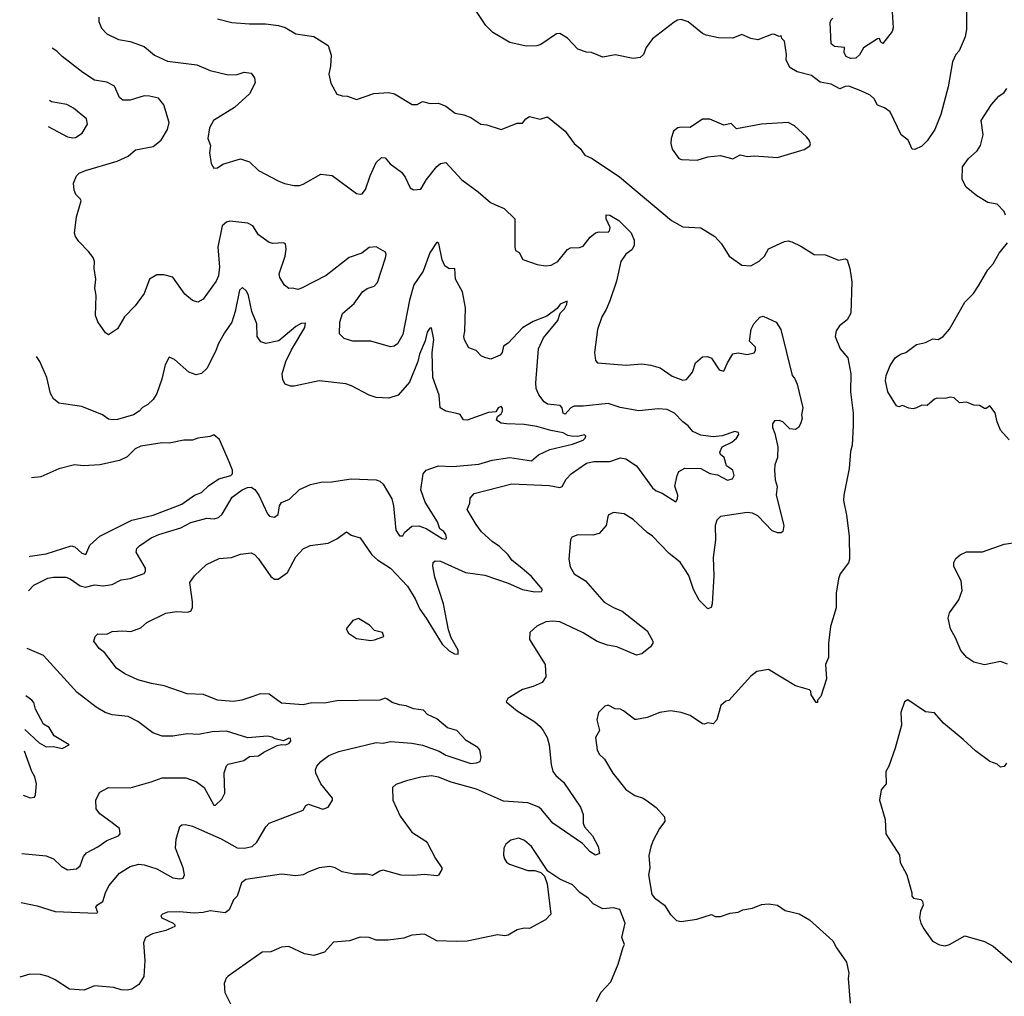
# Model space of a CAD drawing. Extents: x 1443846 to 1577407, y 839182 to 927291.
# Tile 6 of 256: x 1444356 to 1449877, y 854354 to 859831. Entities that reach past the tile are written whole.
import ezdxf

# ---------------------------------------------------------------- set-up
doc = ezdxf.new("R2010")
doc.units = 0

msp = doc.modelspace()

# ---------------------------------------------------------------- linework, layer by layer
at = {"layer": '0CON20XD'}
for points in [[(1449664, 859885), (1449664.3, 859775.7), (1449657.5, 859735), (1449623.6, 859656.4), (1449603.9, 859636.1), (1449586.7, 859595), (1449561.2, 859455), (1449520.9, 859299.1), (1449486.9, 859215), (1449445, 859151.2), (1449415, 859122.5), (1449375, 859102.5), (1449360, 859105), (1449336.7, 859155), (1449299.2, 859185), (1449235.8, 859315), (1449205, 859335.8), (1449165, 859351.2), (1449147.6, 859387.6), (1449125, 859408.1), (1449071.7, 859431.7), (1449005, 859457.8), (1448985, 859456.9), (1448955, 859443.3), (1448905, 859470), (1448845, 859481.5), (1448795, 859517.8), (1448715, 859539.4), (1448675, 859562.5), (1448654.2, 859605), (1448655.7, 859635), (1448645, 859710), (1448630, 859725), (1448625, 859740), (1448615, 859737.5), (1448585, 859750), (1448571.7, 859748.3), (1448495, 859718.8), (1448455.9, 859725.9), (1448405, 859747.5), (1448355, 859726.7), (1448275, 859728.8), (1448205, 859743.8), (1448184.2, 859754.2), (1448105, 859818.8), (1448065, 859831.2), (1448045, 859828.8), (1448025, 859816.7), (1447905, 859723.8), (1447868, 859675), (1447854.3, 859635), (1447835, 859618.6), (1447795, 859613.1), (1447695, 859634.2), (1447625, 859621.4), (1447562.9, 859647.1), (1447535, 859648.1), (1447485.6, 859665.6), (1447428.3, 859728.3), (1447385, 859753.8), (1447365, 859752.5), (1447278.8, 859691.2), (1447255, 859684.3), (1447195, 859682.9), (1447105, 859703.3), (1447008.4, 859758.4), (1446969.2, 859799.2), (1446898.6, 859905)], [(1444800, 859845), (1444800.9, 859820.9), (1444815, 859783.3), (1444845, 859751.4), (1444910.7, 859720.7), (1444975, 859708.6), (1445055, 859681.4), (1445112, 859632), (1445185, 859597.5), (1445348.7, 859578.7), (1445425, 859545.6), (1445525, 859522.2), (1445575, 859523.1), (1445615, 859536.7), (1445655, 859531.2), (1445673.3, 859505), (1445676.1, 859476.1), (1445645.3, 859414.7), (1445561.4, 859338.6), (1445443.4, 859266.6), (1445421.2, 859225), (1445412, 859165), (1445426.2, 859125), (1445420, 859085), (1445430, 859025), (1445445, 858997.5), (1445465, 859000), (1445495, 859021.2), (1445595, 859050), (1445645, 859033.3), (1445695, 858986), (1445805, 858926.7), (1445841.7, 858911.7), (1445895, 858901.2), (1445925, 858901.2), (1445945, 858908), (1446045, 858964.2), (1446107.9, 858957.9), (1446245, 858856.2), (1446265, 858852), (1446276.2, 858855), (1446295, 858878.8), (1446320.9, 858955), (1446355, 859030), (1446385, 859057.5), (1446405, 859056), (1446433.3, 859023.3), (1446496, 858976), (1446517.6, 858947.6), (1446545, 858888.8), (1446565, 858876), (1446605, 858881.2), (1446637.1, 858935), (1446695, 859008.6), (1446715, 859024.2), (1446745, 859030), (1446835, 858932.5), (1446926.5, 858866.5), (1446995.7, 858805.7), (1447023.2, 858793.2), (1447071.7, 858771.7), (1447132, 858715), (1447132, 858555), (1447137, 858537), (1447156.4, 858526.4), (1447176.4, 858486.4), (1447257.3, 858457.3), (1447305, 858450), (1447335.9, 858454.1), (1447373.8, 858475), (1447427.3, 858542.7), (1447445, 858551.1), (1447495, 858552.7), (1447515, 858561.5), (1447555, 858610.6), (1447585, 858635.7), (1447605, 858641.4), (1447655, 858640), (1447662.9, 858647.1), (1447666.9, 858665), (1447644.3, 858715), (1447645, 858736.7), (1447665, 858735.7), (1447715, 858704.4), (1447785.3, 858635.3), (1447801.8, 858595), (1447801.8, 858565), (1447788.9, 858541.1), (1447755, 858515.6), (1447725.7, 858475), (1447702.2, 858365), (1447664.3, 858255), (1447644.2, 858205), (1447619.4, 858165), (1447595.6, 858094.4), (1447578.8, 857965), (1447585, 857920), (1447595.9, 857905.9), (1447755.6, 857894.4), (1447845, 857900.6), (1447894.4, 857894.4), (1447947.9, 857877.9), (1448015, 857832), (1448075, 857808.8), (1448095, 857813.3), (1448105, 857823.8), (1448127.5, 857855), (1448145, 857906.7), (1448185, 857940), (1448213, 857943), (1448235, 857932.5), (1448277, 857867), (1448305, 857860), (1448323.9, 857906.1), (1448355, 857957.5), (1448385, 857963.3), (1448435, 857953.8), (1448475, 857963.3), (1448482.5, 857975), (1448482.5, 857995), (1448448.3, 858028.3), (1448458.1, 858095), (1448471.4, 858125), (1448505, 858163.3), (1448525, 858168), (1448597.5, 858135), (1448624.3, 858094.3), (1448688, 857835), (1448700.9, 857820.9), (1448715, 857787.5), (1448747.1, 857655), (1448740, 857615), (1448742.5, 857595), (1448733.3, 857565), (1448722.5, 857545), (1448705, 857532.5), (1448675, 857537.5), (1448635, 857576.7), (1448615, 857583.3), (1448588.3, 857581.7), (1448577.5, 857565), (1448576.7, 857545), (1448590.6, 857510.6), (1448606.5, 857435), (1448604.6, 857375.4), (1448590.9, 857335), (1448588.9, 857305), (1448591.5, 857251.5), (1448603, 857213), (1448596.7, 857165), (1448640, 856995), (1448635, 856960), (1448626, 856954), (1448605.8, 856954.2), (1448575, 856964.2), (1448495, 857049.1), (1448465, 857064.6), (1448435, 857066.6), (1448284.5, 857045.5), (1448265, 857024), (1448255.6, 856995), (1448256.6, 856913.4), (1448244.4, 856815), (1448247.9, 856712.1), (1448238.8, 856555), (1448232.5, 856535), (1448215, 856527.5), (1448165, 856576.2), (1448133.3, 856635), (1448108.1, 856715), (1448059.3, 856789.3), (1447998.4, 856838.4), (1447905, 856933.8), (1447873.8, 856955), (1447795, 857028), (1447745, 857060), (1447685, 857067.5), (1447655, 857052.5), (1447644, 856995), (1447605, 856949.2), (1447569.4, 856940.6), (1447485, 856943.1), (1447451.7, 856928.3), (1447443.8, 856915), (1447434.5, 856805), (1447442, 856762), (1447464.4, 856724.4), (1447528.6, 856685), (1447634, 856565), (1447686, 856534), (1447734.6, 856514.6), (1447874.4, 856404.4), (1447906.2, 856345), (1447905.9, 856334.1), (1447893.3, 856315), (1447845, 856274), (1447815, 856266.7), (1447705, 856314.6), (1447652.6, 856322.6), (1447593.8, 856343.8), (1447515, 856392.1), (1447385, 856454.4), (1447345, 856458.6), (1447305.8, 856454.2), (1447255, 856430), (1447216.7, 856395), (1447213.8, 856355), (1447302, 856215), (1447305.8, 856145), (1447285.6, 856114.4), (1447235, 856091.1), (1447175, 856075.6), (1447093.3, 856025), (1447084, 856005), (1447146, 855955), (1447244.1, 855894.1), (1447275, 855867.8), (1447291.2, 855845), (1447312.7, 855805), (1447324.6, 855765), (1447335.8, 855655), (1447345.7, 855615), (1447362, 855592), (1447405.7, 855555), (1447500, 855415), (1447515.9, 855374.1), (1447516, 855325), (1447522, 855305), (1447567.5, 855255), (1447600, 855195), (1447607.5, 855155), (1447585, 855146.7), (1447555, 855164.2), (1447511.7, 855211.7), (1447345, 855324.4), (1447282.5, 855402.5), (1447266, 855415), (1447205, 855438.6), (1447069.1, 855449.1), (1446916.6, 855516.6), (1446774.6, 855554.6), (1446705, 855582.9), (1446665, 855590), (1446605, 855584), (1446525, 855562.5), (1446465, 855541.2), (1446446.7, 855525), (1446448.8, 855455), (1446488.6, 855365), (1446554.2, 855275), (1446633.8, 855225), (1446643.2, 855213.2), (1446687.9, 855127.9), (1446723.3, 855075), (1446723.3, 855065), (1446705, 855033.8), (1446695, 855030), (1446625, 855037.8), (1446565, 855031.5), (1446495, 855033.6), (1446395, 855062.2), (1446375, 855056.9), (1446335, 855032.5), (1446305, 855040), (1446228.8, 855038.8), (1446165, 855052), (1446125, 855074), (1446095, 855082.5), (1446035, 855074), (1445977.8, 855052.2), (1445945, 855036), (1445905, 855030), (1445825, 855040), (1445625, 855009.2), (1445600, 854990), (1445575, 854916.7), (1445555, 854896.2), (1445530.8, 854839.2), (1445507.7, 854822.3), (1445425, 854834.5), (1445385, 854824.5), (1445335, 854821.1), (1445252.1, 854827.9), (1445185, 854825.6), (1445157.5, 854815), (1445147.5, 854805), (1445153.3, 854795), (1445216.7, 854765), (1445226.7, 854755), (1445226.2, 854745), (1445175, 854723.8), (1445100, 854705), (1445061.2, 854685), (1445050, 854655), (1445058.1, 854555), (1445053.1, 854465), (1445025, 854420), (1444985.9, 854394.1), (1444960.7, 854389.3), (1444925, 854391.2), (1444885, 854403.3), (1444775, 854412.5), (1444718.3, 854388.3), (1444635, 854393.8), (1444555, 854446.2), (1444515.8, 854465.8), (1444473.9, 854476.1), (1444412.3, 854477.7), (1444356.3, 854461.6)], [(1445465, 859836.2), (1445545, 859816), (1445645, 859807.5), (1445735, 859808.1), (1445807.6, 859797.6), (1445845, 859787.5), (1445905, 859752.5), (1446005, 859736), (1446085, 859686.7), (1446103, 859633), (1446098.9, 859571.1), (1446088.8, 859525), (1446101.2, 859475), (1446135, 859412.5), (1446163.6, 859403.6), (1446195, 859402.5), (1446245, 859383.3), (1446342.4, 859417.6), (1446425, 859422.5), (1446457.5, 859415), (1446555.9, 859355.9), (1446585, 859355.8), (1446615, 859372), (1446658.3, 859361.7), (1446705, 859363.3), (1446745, 859346.7), (1446797.3, 859307.3), (1446846.7, 859296.7)], [(1449248.1, 859875), (1449253.1, 859785), (1449248.6, 859765), (1449195, 859696.7), (1449184.3, 859704.3), (1449176.1, 859726.1), (1449165, 859723.8), (1449086.8, 859673.2), (1449065, 859634), (1449043.3, 859615), (1449015, 859613.1), (1448990, 859625), (1448978.8, 859645), (1448980, 859675), (1448925, 859681.2), (1448906.7, 859695), (1448900, 859815), (1448905, 859830), (1448915, 859840)], [(1444364, 854880.9), (1444455, 854862.5), (1444555, 854830.6), (1444785, 854820), (1444793.8, 854825), (1444784, 854855), (1444792.6, 854867.4), (1444823.1, 854886.9), (1444836.9, 854935), (1444856.4, 854973.6), (1444915, 855044), (1444975, 855082.5), (1445024.4, 855095.6), (1445055, 855092.5), (1445125, 855068.5), (1445215, 855018.5), (1445255, 855012.5), (1445272.3, 855017.7), (1445280, 855035), (1445272, 855075), (1445230, 855185), (1445234.5, 855235.5), (1445254.2, 855305.8), (1445265, 855316.2), (1445285, 855318), (1445325, 855308.1), (1445375.3, 855285.3), (1445485, 855237.5), (1445575, 855186.7), (1445614.6, 855185.4), (1445658.8, 855195), (1445685, 855218), (1445736, 855305), (1445755, 855325.8), (1445945, 855398.8), (1445960.8, 855425), (1445975, 855432.5), (1446056, 855404), (1446085.9, 855414.1), (1446110, 855455), (1446110, 855465), (1446045.4, 855545.4), (1446017.5, 855605), (1446014, 855625), (1446022.5, 855645), (1446045, 855670.8), (1446090, 855705), (1446145, 855726.5), (1446355, 855776.8), (1446395, 855773.4), (1446435, 855783.8), (1446554.1, 855774.1), (1446615, 855762.6), (1446708.6, 855728.6), (1446745, 855706.7), (1446885, 855660.4), (1446916.8, 855663.2), (1446938, 855672), (1446943.6, 855693.6), (1446935.9, 855735.9), (1446925, 855750), (1446859.7, 855789.7), (1446807.5, 855845), (1446755, 855860), (1446695, 855911.2), (1446642.5, 855935), (1446619.7, 855959.7), (1446565, 855965.8), (1446523.1, 855983.1), (1446485, 855988.9), (1446445, 856002.9), (1446415, 856022.9), (1446405, 856025.7), (1446375, 856015.8), (1446135, 856011.1), (1446065, 855998.2), (1445995, 856000), (1445945, 855989.4), (1445825, 855998), (1445755, 856048), (1445705, 856050), (1445663.8, 856035), (1445602.5, 856015), (1445555, 856007.8), (1445465.5, 856015.5), (1445387.6, 856047.6), (1445295, 856050), (1445166.3, 856096.3), (1445095, 856107.8), (1445018.6, 856128.6), (1444945, 856162.5), (1444900, 856195), (1444832.7, 856282.7), (1444801.2, 856305), (1444771.2, 856345), (1444778.8, 856371.2), (1444795, 856387.5), (1444845, 856386), (1444875, 856399.2), (1444935, 856404), (1444979.1, 856400.9), (1445035, 856420), (1445068.8, 856451.2), (1445175, 856502.9), (1445235, 856512.2), (1445295, 856507.8), (1445316.6, 856513.4), (1445325.4, 856534.6), (1445325.6, 856565.6), (1445310, 856675), (1445336.8, 856713.2), (1445404.5, 856775.5), (1445475, 856810), (1445544.3, 856815.7), (1445595, 856832.9), (1445655, 856841.4), (1445672.4, 856832.4), (1445695, 856808), (1445765, 856708.6), (1445785, 856692.9), (1445805, 856693.1), (1445858.2, 856731.8), (1445905, 856818.8), (1445945, 856863.8), (1445985, 856882), (1446085, 856895.8), (1446135, 856920), (1446188.3, 856958.3), (1446215, 856940), (1446265.7, 856925.7), (1446330.9, 856830.9), (1446362.7, 856802.7), (1446434.4, 856755), (1446530.9, 856655), (1446574.2, 856584.2), (1446598.8, 856525), (1446635.2, 856475.2), (1446725, 856330), (1446765, 856291.9), (1446795, 856274.2), (1446815, 856273.3), (1446813.8, 856295), (1446774.6, 856364.6), (1446759.8, 856409.8), (1446733.1, 856555), (1446684.4, 856705.6), (1446672.9, 856767.1), (1446675, 856786.7), (1446685, 856796), (1446715, 856794.3), (1446855, 856730.7), (1446965, 856715.3), (1447095, 856671.1), (1447175, 856636.4), (1447245, 856621.8), (1447282.5, 856625), (1447287.5, 856635), (1447225, 856709.2), (1447171.2, 856755), (1447118.1, 856798.1), (1447095, 856830.8), (1447046.1, 856876.1), (1447005, 856904.3), (1446945, 856958.6), (1446915, 857000), (1446865.8, 857085), (1446879.7, 857120.3), (1446882.7, 857147.3), (1446905, 857174), (1447115, 857229.1), (1447325, 857219.3), (1447385, 857207.5), (1447396.9, 857213.1), (1447420, 857255), (1447447.3, 857285), (1447535, 857343.8), (1447575, 857353.2), (1447665, 857352.9), (1447725, 857373.8), (1447755, 857367.5), (1447815, 857330), (1447905, 857206), (1447925, 857189.2), (1447957.5, 857175), (1448035, 857127.5), (1448044.2, 857145), (1448045.6, 857165), (1448030, 857215), (1448042.2, 857275), (1448052.7, 857297.3), (1448084.8, 857315.2), (1448175, 857313.6), (1448225, 857286.8), (1448268.2, 857278.2), (1448325, 857249.5), (1448353.3, 857256.7), (1448362.9, 857275), (1448355, 857304), (1448319.3, 857329.3), (1448306.2, 857375), (1448285, 857393.3), (1448280.8, 857405), (1448295, 857435.6), (1448349, 857461), (1448375.9, 857484.1), (1448387.5, 857505), (1448386.1, 857516.1), (1448365, 857521.8), (1448295, 857497.7), (1448245, 857491.8), (1448175, 857500.6), (1448130.9, 857520.9), (1448105, 857553.8), (1448073.3, 857575), (1448028, 857625), (1447986.7, 857645), (1447935, 857649.2), (1447827.6, 857637.6), (1447722.9, 857657.1), (1447655, 857677.9), (1447515, 857663.8), (1447465, 857664.6), (1447446, 857654), (1447415, 857618.2), (1447403.8, 857623.8), (1447396.8, 857655), (1447386.9, 857666.9), (1447315, 857675.6), (1447297.4, 857687.4), (1447266.7, 857726.7), (1447252.4, 857762.4), (1447250, 857795), (1447264.1, 857985.9), (1447293.6, 858046.4), (1447373.6, 858145), (1447387.1, 858185), (1447410.7, 858209.3), (1447424.3, 858235), (1447425, 858252.5), (1447386.5, 858235), (1447369.2, 858210.8), (1447311.5, 858168.5), (1447235, 858138.9), (1447175, 858102.3), (1447095, 858016.5), (1447069.4, 858000.6), (1447061.9, 857965), (1447049.8, 857950.2), (1446997, 857927), (1446970, 857935), (1446945, 857943.8), (1446915, 857976.7), (1446875, 857990), (1446850, 858035), (1446846, 858055), (1446851.9, 858085), (1446855.4, 858215), (1446838.9, 858305), (1446799.1, 858375), (1446796.2, 858435), (1446765, 858433.1), (1446740.2, 858450.2), (1446725.5, 858485), (1446705.8, 858575.8), (1446695, 858582.5), (1446656.2, 858523.8), (1446618.5, 858421.5), (1446566.7, 858345), (1446542.7, 858257.3), (1446504.7, 858065.3), (1446475, 858014), (1446455, 858000), (1446435, 857996), (1446325, 858027.5), (1446225, 858028.6), (1446175, 858044), (1446149.7, 858069.7), (1446151.1, 858135), (1446166.2, 858183.8), (1446231.3, 858238.7), (1446278.1, 858305), (1446305, 858324.4), (1446342.9, 858337.1), (1446362, 858358), (1446407.7, 858495), (1446411.4, 858515), (1446407, 858527), (1446355, 858557.5), (1446315, 858553.5), (1446275, 858522.5), (1446203, 858497), (1446075, 858397.1), (1445936.2, 858325), (1445915, 858318.6), (1445885, 858326.2), (1445865, 858323.8), (1445841.7, 858341.7), (1445814.2, 858385), (1445810.8, 858405), (1445845.6, 858505), (1445851.1, 858545), (1445846.2, 858575), (1445835, 858580), (1445775, 858575.7), (1445755, 858580.8), (1445695, 858624.2), (1445662.9, 858675), (1445635, 858689.2), (1445535, 858700.6), (1445515, 858695.8), (1445491.9, 858675), (1445467.7, 858555), (1445476.7, 858445), (1445470.8, 858395), (1445458, 858365), (1445385, 858263.8), (1445355, 858246.7), (1445325, 858256.7), (1445281.7, 858291.7), (1445215, 858387.5), (1445165, 858401.1), (1445125, 858400.6), (1445084, 858375), (1445054, 858295), (1445004.4, 858225.6), (1444943.3, 858165), (1444905, 858097.5), (1444855, 858063.3), (1444837.5, 858075), (1444795, 858137.5), (1444781.7, 858171.7), (1444786, 858285), (1444778, 858325), (1444782.5, 858375), (1444774.4, 858435), (1444775.7, 858475.7), (1444768.3, 858498.3), (1444741.7, 858531.7), (1444687, 858587), (1444668.8, 858615), (1444664.1, 858634.1), (1444674.4, 858725), (1444701.4, 858815), (1444698, 858825), (1444670.2, 858850.2), (1444661.9, 858875), (1444658.6, 858915), (1444674, 858955), (1444690.3, 858969.7), (1444725, 858985.7), (1444901.9, 859038.1), (1444965, 859066.2), (1445005, 859100.4), (1445105, 859119.4), (1445150, 859155), (1445184.4, 859215), (1445194.3, 859255), (1445163.9, 859353.9), (1445135, 859390.8), (1445085, 859402.9), (1445055, 859403.3), (1444975, 859379.4), (1444935, 859378.8), (1444916.2, 859395), (1444888.5, 859458.5), (1444845, 859480.6), (1444775, 859492.5), (1444711.2, 859535), (1444593.8, 859623.8), (1444565.3, 859655.3), (1444538.6, 859671.1)], [(1449883.9, 858733.9), (1449876.2, 858755), (1449837.3, 858797.3), (1449785, 858806.7), (1449722.7, 858842.7), (1449662.3, 858892.3), (1449640, 858935), (1449642, 859005), (1449675, 859053.3), (1449723.9, 859096.1), (1449743.8, 859125), (1449758.8, 859185), (1449746.7, 859265), (1449804.2, 859355.8), (1449845, 859402.5), (1449876.4, 859423.6), (1449890, 859445)], [(1444516.2, 859231.6), (1444625, 859174.2), (1444655, 859168), (1444669.5, 859170.5), (1444705.9, 859194.1), (1444736.2, 859245), (1444730, 859275), (1444658.8, 859335), (1444620, 859355), (1444535, 859370.9), (1444523.6, 859377.3)], [(1446846.7, 859296.7), (1446885, 859282.5), (1446942.5, 859245), (1446975, 859241.4), (1447055, 859214.4), (1447145, 859250), (1447175, 859250), (1447194.1, 859275.9), (1447215, 859287.5), (1447275, 859273.8), (1447315, 859286.2), (1447413.8, 859205), (1447465, 859137.5), (1447499.5, 859109.5), (1447525, 859072), (1447565, 859052.5), (1447719.1, 858949.1), (1448011.2, 858705), (1448075, 858670), (1448175, 858664.3), (1448254, 858615), (1448291.2, 858575), (1448334.3, 858504.3), (1448405, 858453.8), (1448455, 858451.2), (1448502.7, 858477.3), (1448531.2, 858505), (1448555, 858546.2), (1448645, 858588), (1448665, 858590), (1448685.9, 858585.9), (1448735, 858561.2), (1448810, 858515), (1448875, 858512.5), (1448947, 858483), (1448985, 858490), (1448996, 858485), (1449011.4, 858435), (1449021.5, 858361.5), (1449016.4, 858185), (1448995, 858148.8), (1448953.3, 858115), (1448934.1, 858085.9), (1448928.8, 858055), (1448956.2, 857985), (1449000, 857935), (1449015.9, 857845.9), (1449014.2, 857745), (1449030, 857625), (1449030, 857555), (1449024, 857445), (1449015, 857410), (1449006, 857315), (1448976, 857165), (1448975.8, 857135), (1448992.6, 857052.6), (1449006.4, 856935), (1449008.8, 856805), (1449003.3, 856785), (1448956.4, 856723.6), (1448946.7, 856695), (1448933.8, 856615), (1448933.6, 856533.6), (1448902.3, 856427.7), (1448890, 856335), (1448891.2, 856255), (1448874.2, 856215), (1448880, 856135), (1448847.5, 856035), (1448830, 856015), (1448828.3, 856001.7), (1448821.7, 856001.7), (1448793.3, 856045), (1448792.5, 856065), (1448785, 856072.5), (1448705, 856096.2), (1448553.8, 856186.2), (1448490, 856175), (1448455, 856150), (1448333, 856013), (1448315, 856010), (1448287.5, 855985), (1448265.6, 855905), (1448245, 855882.5), (1448215, 855887.5), (1448195, 855880), (1448185, 855882.5), (1448115, 855928.8), (1448065, 855946), (1448005, 855956), (1447945, 855946), (1447875, 855917.5), (1447815, 855906), (1447805, 855906.2), (1447742.5, 855955), (1447725, 855963.8), (1447695, 855966.7), (1447656.1, 855986.1), (1447637.7, 855982.3), (1447602, 855945), (1447592.5, 855905), (1447606.7, 855845), (1447583.8, 855805), (1447593.9, 855736.1), (1447605, 855712.5), (1447635, 855683.3), (1447682, 855605), (1447755, 855514), (1447805, 855480), (1447852.5, 855465), (1447882.5, 855445), (1447925, 855412.5), (1447971.7, 855361.7), (1447973.3, 855335), (1447944.3, 855295.7), (1447905.7, 855224.3), (1447895, 855192.5), (1447884.1, 855144.1), (1447889.2, 855075), (1447882, 855035), (1447900, 854925), (1447916.1, 854906.1), (1447971.2, 854865), (1448003.8, 854815), (1448039.1, 854779.1), (1448065, 854774.4), (1448153.5, 854786.5), (1448235, 854812.5), (1448255, 854802.5), (1448285, 854802), (1448338.8, 854821.2), (1448385, 854827.1), (1448410.6, 854839.4), (1448465, 854849.4), (1448515, 854869.4), (1448555, 854872.5), (1448605.8, 854865.8), (1448647.5, 854835), (1448726.1, 854816.1), (1448783.7, 854783.7), (1448915.5, 854665.5), (1448935.6, 854625.6), (1448992, 854545), (1449004, 854485), (1449001.4, 854455), (1449012.5, 854315)], [(1448155, 859043.8), (1448215, 859061.2), (1448285, 859070), (1448355, 859051.2), (1448395, 859073.3), (1448436.4, 859063.6), (1448475, 859068), (1448605, 859058.8), (1448755, 859103.3), (1448786.4, 859123.6), (1448790, 859135), (1448783.3, 859155), (1448766.7, 859175), (1448700, 859235), (1448665, 859253.8), (1448515, 859245.8), (1448375, 859218.8), (1448345, 859248.8), (1448305, 859240), (1448225, 859273.3), (1448185, 859273.3), (1448115, 859226.7), (1448065, 859229.2), (1448045.8, 859224.2), (1448021.2, 859205), (1448008, 859165), (1448006.1, 859136.1), (1448013.8, 859105), (1448052.7, 859052.7), (1448066.1, 859046.1), (1448155, 859043.8)], [(1449903.3, 857475), (1449855, 857530), (1449835.7, 857575), (1449825.8, 857625.8), (1449795.9, 857665.9), (1449775, 857650), (1449765, 857650), (1449738, 857668), (1449705, 857670), (1449665, 857686.7), (1449625, 857683.3), (1449595, 857710), (1449575, 857713.3), (1449545, 857707.5), (1449500.7, 857709.3), (1449485, 857703.3), (1449445, 857666.7), (1449415, 857670), (1449385, 857653.8), (1449365, 857648.8), (1449341.7, 857651.7), (1449305, 857666.7), (1449285, 857660), (1449272.5, 857665), (1449223.3, 857745), (1449211.2, 857805), (1449213.8, 857835), (1449237.3, 857892.7), (1449263.8, 857935), (1449295, 857956.2), (1449325, 857963.8), (1449385, 858010), (1449435, 858021.2), (1449475, 858041.2), (1449505, 858036.7), (1449533.3, 858055), (1449570, 858095), (1449655, 858246.7), (1449703.9, 858296.1), (1449731.7, 858338.3), (1449785, 858427.5), (1449815, 858462.5), (1449847.7, 858522.3), (1449895, 858580)], [(1444405.8, 856628.4), (1444435, 856660), (1444515, 856698.5), (1444545, 856704.5), (1444615.3, 856705.3), (1444640, 856695), (1444695, 856655.6), (1444725, 856648.9), (1444775, 856661.5), (1444825, 856655.6), (1444875, 856664), (1444925, 856690.5), (1444975, 856697.3), (1445054.2, 856725.8), (1445062.3, 856737.7), (1445062, 856755), (1445008.6, 856845), (1445014, 856865), (1445028.7, 856881.3), (1445094.2, 856925), (1445136, 856945), (1445259.1, 856980.9), (1445315, 857011.5), (1445405, 857035.5), (1445447.4, 857032.6), (1445470.9, 857039.1), (1445491.7, 857058.3), (1445546.8, 857153.2), (1445604.2, 857195), (1445633.1, 857206.9), (1445655, 857210), (1445675, 857197.1), (1445697.8, 857165), (1445745, 857060.8), (1445756.6, 857046.6), (1445785, 857040.8), (1445805, 857056.2), (1445813.4, 857105), (1445825, 857123.5), (1445868.4, 857141.6), (1445925, 857196.7), (1445986, 857225), (1446045, 857238.2), (1446105, 857239.1), (1446215, 857256.2), (1446355, 857250.4), (1446375, 857243.5), (1446395, 857225.6), (1446442.5, 857145), (1446452.8, 857105), (1446465, 856967.5), (1446485, 856936.2), (1446503.8, 856936.2), (1446513.8, 856955), (1446555, 856990), (1446595, 856992.3), (1446635, 856977.7), (1446725, 856921.5), (1446745, 856918), (1446749.4, 856925), (1446744.6, 856945), (1446735, 856960), (1446711.4, 856975), (1446699.5, 857015), (1446628.8, 857125), (1446606.2, 857195), (1446619.1, 857285), (1446635, 857304.4), (1446705, 857329.5), (1446785, 857325.6), (1446931, 857339), (1447005, 857361.2), (1447105, 857376.4), (1447225, 857357.5), (1447265, 857390), (1447328.8, 857421.2), (1447455, 857450), (1447515, 857473.2), (1447526.5, 857485), (1447530.8, 857495), (1447522.7, 857502.7), (1447485, 857493.1), (1447450, 857495), (1447429.2, 857499.2), (1447402.5, 857515), (1447335, 857526.7), (1447255, 857550.5), (1447185, 857560.4), (1447085, 857564.3), (1447055, 857568), (1447028.8, 857585), (1447034.3, 857605.7), (1447055, 857620.6), (1447062.5, 857635), (1447063.2, 857653.2), (1447055, 857662.5), (1447039.1, 857655), (1447025, 857631.2), (1446985, 857628.5), (1446864.4, 857584.4), (1446845, 857588), (1446825, 857616.2), (1446815, 857621.2), (1446745, 857635.4), (1446713.6, 857653.6), (1446708.1, 857725), (1446672.5, 857825), (1446668.8, 857965), (1446677.7, 858037.7), (1446665, 858103.3), (1446655, 858101.2), (1446641.7, 858078.3), (1446630.5, 858029.5), (1446597.3, 857955), (1446589, 857915), (1446542.6, 857797.4), (1446478.6, 857725), (1446425, 857709.1), (1446355, 857713.1), (1446315, 857725.6), (1446217.5, 857777.5), (1446185, 857788.6), (1446035, 857805.5), (1445895.7, 857775.7), (1445875, 857775.8), (1445845, 857788), (1445831.4, 857811.4), (1445828.5, 857845), (1445848.2, 857915), (1445879.9, 857980.1), (1445955.6, 858105), (1445958.8, 858128.8), (1445935, 858127.1), (1445905, 858111.4), (1445810, 858030), (1445735.5, 858015.5), (1445708, 858025), (1445687.3, 858055), (1445685.4, 858125), (1445657.3, 858195), (1445638.9, 858285), (1445628.3, 858308.3), (1445605, 858330), (1445588.5, 858315), (1445564.6, 858195), (1445544.8, 858135.2), (1445505, 858074.6), (1445468.5, 858011.5), (1445455.6, 857974.4), (1445405, 857875.8), (1445375, 857846), (1445345, 857840), (1445305, 857854.2), (1445225, 857926), (1445195, 857938.8), (1445171.4, 857895), (1445153.5, 857815), (1445125.6, 857735), (1445105, 857702), (1445075, 857674), (1445045, 857656.7), (1445026.7, 857635), (1444995, 857615.7), (1444905, 857588.1), (1444875, 857587.1), (1444855, 857590), (1444820, 857615), (1444705, 857661.4), (1444575, 857680), (1444546.7, 857705), (1444528.8, 857735), (1444508.8, 857825), (1444470, 857915), (1444450.3, 857942.6)], [(1444410.8, 856820.9), (1444415, 856822.2), (1444505, 856835.3), (1444645, 856880.6), (1444665, 856874.4), (1444705, 856839.5), (1444727.2, 856832.8), (1444748.9, 856885), (1444805, 856935.5), (1444985, 857023.8), (1445105, 857053.4), (1445266.3, 857113.7), (1445335.7, 857164.2), (1445375, 857179.1), (1445415, 857217.7), (1445473.4, 857256.6), (1445540.5, 857275), (1445549.6, 857285), (1445550, 857305), (1445531.3, 857351.3), (1445477.1, 857477.1), (1445445, 857503.3), (1445425, 857493.3), (1445355.8, 857484.2), (1445325, 857472.5), (1445276.1, 857473.9), (1445195, 857456.2), (1445155, 857458.6), (1445035, 857439.4), (1445004.4, 857425), (1444959.5, 857380.5), (1444915, 857359.6), (1444805, 857335.5), (1444715, 857329.4), (1444664.3, 857334.3), (1444575, 857312.2), (1444475, 857267.5), (1444422.3, 857262.2)], [(1449895, 856217.5), (1449855, 856231.4), (1449766.4, 856213.6), (1449705, 856227.5), (1449666.7, 856255), (1449633, 856293), (1449603.8, 856365), (1449574.2, 856415), (1449562, 856475), (1449570, 856505), (1449621.7, 856578.3), (1449639.5, 856630.5), (1449633.8, 856685), (1449593.3, 856765), (1449593.6, 856786.4), (1449605, 856810), (1449629.3, 856830.7), (1449665, 856846), (1449755, 856847.5), (1449875, 856890), (1449949.7, 856900.3)], [(1446325, 856350), (1446345, 856353.3), (1446398.3, 856371.7), (1446390, 856395), (1446346.4, 856406.4), (1446317.5, 856435), (1446255, 856472.5), (1446225, 856462.5), (1446187.5, 856415), (1446200.5, 856390.5), (1446245, 856361.2), (1446325, 856350)], [(1444368.9, 855154.9), (1444505, 855142), (1444545, 855126), (1444588, 855085), (1444625, 855064.2), (1444675, 855070), (1444695, 855086.2), (1444715, 855137.5), (1444731.2, 855158.8), (1444795, 855192.1), (1444845, 855228.9), (1444911.2, 855255), (1444918.8, 855265), (1444915.8, 855295.8), (1444875, 855327.5), (1444805, 855377.5), (1444785.6, 855405), (1444784.1, 855455.9), (1444805, 855498.8), (1444855, 855525.6), (1444975.9, 855524.1), (1445093.8, 855556.2), (1445155, 855579.4), (1445288.7, 855578.7), (1445345, 855558.6), (1445391.2, 855525), (1445445, 855426.2), (1445455, 855426.2), (1445490.5, 855459.5), (1445506.1, 855493.9), (1445502.4, 855607.6), (1445515, 855647.5), (1445525, 855656.7), (1445613.3, 855676.7), (1445645, 855700), (1445695, 855702.5), (1445725, 855723.9), (1445799.2, 855760.8), (1445825, 855767.1), (1445847.5, 855765), (1445865, 855772.5), (1445876.7, 855785), (1445875, 855799.2), (1445865, 855801.9), (1445835, 855787.5), (1445788, 855798), (1445772.5, 855807.5), (1445745, 855812.5), (1445635, 855804.3), (1445515, 855840.5), (1445435, 855836.7), (1445358.3, 855821.7), (1445294.6, 855825.4), (1445215, 855813.1), (1445155, 855813.8), (1445102.7, 855832.7), (1445018, 855895), (1444965, 855922.9), (1444875, 855933.1), (1444835, 855945.8), (1444785, 855975.8), (1444677.9, 856057.9), (1444489.2, 856265), (1444397.4, 856304.4)], [(1444385.6, 855850), (1444465, 855776.7), (1444505, 855752.9), (1444545, 855755.6), (1444595, 855744.4), (1444633.8, 855765), (1444550, 855815), (1444522, 855862), (1444490.6, 855880.6), (1444444.6, 855964.6), (1444435, 856001.2), (1444424.4, 856015), (1444390.5, 856040.1)], [(1449888.3, 855661.7), (1449875, 855642.5), (1449855, 855640), (1449835.9, 855655.9), (1449795, 855670.8), (1449715, 855730), (1449646.2, 855795), (1449535, 855886), (1449485, 855943.3), (1449435, 855950), (1449335, 856016.7), (1449317.5, 856005), (1449296.2, 855945), (1449300.8, 855875), (1449263.8, 855745), (1449228.8, 855645), (1449212, 855615), (1449214, 855545), (1449187, 855513), (1449176.1, 855453.9), (1449209.2, 855345), (1449212, 855265), (1449289.2, 855145), (1449292.5, 855105), (1449330, 855035), (1449358.8, 854935), (1449358.8, 854915), (1449367.5, 854905), (1449408, 854898), (1449418, 854888), (1449421.2, 854865), (1449407.3, 854832.7), (1449402, 854795), (1449408.8, 854765), (1449425, 854732.5), (1449474.1, 854664.1), (1449513.6, 854643.6), (1449545, 854637.5), (1449570, 854645), (1449655, 854693.8), (1449765, 854661.2), (1449815, 854636.2), (1449935, 854530)], [(1444376, 855481.8), (1444415, 855467.5), (1444439.4, 855470.6), (1444445.8, 855484.2), (1444451.4, 855545), (1444441.9, 855585), (1444424.5, 855615), (1444382.5, 855729.5)], [(1447590, 854325), (1447614.2, 854375), (1447670, 854435), (1447710.8, 854535), (1447739.2, 854630.8), (1447746.7, 854645), (1447732.5, 854685), (1447750.4, 854765), (1447721.7, 854841.7), (1447685, 854850), (1447625, 854844), (1447572.1, 854872.1), (1447543.3, 854905), (1447496.6, 854936.6), (1447455, 854980), (1447385, 855011.2), (1447316.7, 855056.7), (1447225, 855193.8), (1447187.3, 855227.3), (1447155, 855241.2), (1447110.5, 855229.5), (1447082.7, 855207.3), (1447071.2, 855185), (1447068.8, 855145), (1447073.8, 855125), (1447085, 855106.7), (1447102.5, 855095), (1447205, 855060), (1447245, 855060), (1447278.8, 855048.8), (1447298.8, 855028.8), (1447313.8, 854985), (1447333.8, 854815), (1447305, 854783.8), (1447215, 854733.8), (1447185, 854735.8), (1447145, 854727.5), (1447095, 854697.5), (1447077, 854693), (1447035, 854700), (1446865, 854663.8), (1446805, 854661.2), (1446695, 854666.2), (1446625, 854703.3), (1446555, 854698), (1446510.3, 854679.7), (1446421.7, 854668.3), (1446355, 854670), (1446315, 854684.4), (1446265, 854685.8), (1446205, 854666.2), (1446115, 854658), (1446065, 854601.2), (1446005, 854583.3), (1445952.7, 854592.7), (1445865, 854634), (1445825, 854630), (1445765, 854603.3), (1445715, 854601.2), (1445525, 854467.5), (1445513.9, 854456.1), (1445503.6, 854426.4), (1445506.7, 854375), (1445541.2, 854305)]]:
    msp.add_lwpolyline(points, dxfattribs=at)

doc.saveas('drawing.dxf')
